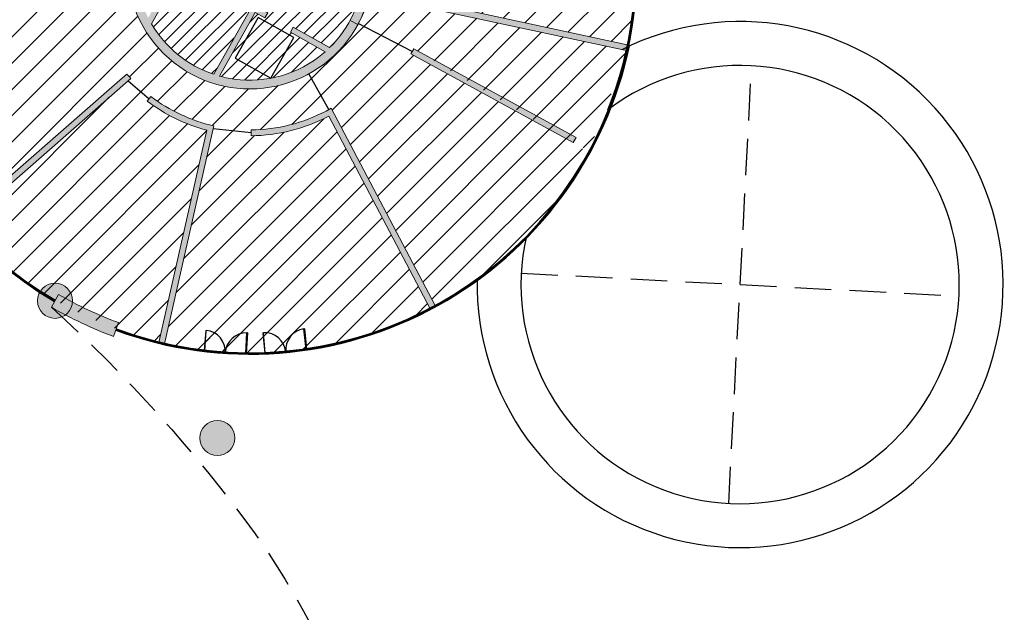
# Model space of a CAD drawing. Header units: millimetres. Extents: x -1402 to -179, y -280 to 6164.
# Tile 94 of 212: x -769 to -735, y 2462 to 2482. Entities that reach past the tile are written whole.
import ezdxf

# ---------------------------------------------------------------- set-up
doc = ezdxf.new("R2010")
doc.units = ezdxf.units.MM
doc.linetypes.add('AJN-Projection', pattern=[0.375, 0.25, -0.125])
for name, color, linetype, lineweight in [('AJN-2-POT 120', 2, 'CONTINUOUS', 20), ('AJN-2-SBT-C', 2, 'CONTINUOUS', 20), ('AJN-4-PRT-C', 41, 'CONTINUOUS', 30), ('AJN-4-VIT-C', 130, 'CONTINUOUS', 30), ('AJN-5-ASC-C', 230, 'CONTINUOUS', 30)]:
    doc.layers.add(name, color=color, linetype=linetype, lineweight=lineweight)
for name, color, linetype, true_color in [('AJN-2-SBT-H', 7, 'CONTINUOUS', 0x6e6e6e), ('AJN-9-SRF-MARINHORIZON-CIRUCLATION 100 %', 7, 'CONTINUOUS', 0xd100d1), ('AJN-9-SRF-MARINHORIZON-HOUSING SIMPLEX', 7, 'CONTINUOUS', 0x71c6c3), ('AJN-9-SRF-MARINHORIZON-TERRACE 50%', 7, 'CONTINUOUS', 0xf8d731)]:
    doc.layers.add(name, color=color, linetype=linetype, true_color=true_color)
for name, color, linetype in [('AJN-2-SBT-P', 251, 'AJN-Projection'), ('AJN-2-SBT-V', 51, 'CONTINUOUS'), ('AJN-7-PER-V', 8, 'CONTINUOUS'), ('AJN-8-250-PROGRAM', 7, 'CONTINUOUS'), ('AJN-8-254-H', 254, 'CONTINUOUS')]:
    doc.layers.add(name, color=color, linetype=linetype)
doc.layers.add('AJN-6-Etang', color=7, linetype='CONTINUOUS', lineweight=15, true_color=0x46a499)
pattern_1 = [(45, (0, 2400), (-0.2245064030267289, 0.2245064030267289), [])]

# ---------------------------------------------------------------- blocks, each defined once
blk = doc.blocks.new('1.20diam')
at = {"layer": 'AJN-2-SBT-H'}
h = blk.add_hatch(color=256, dxfattribs=at)
h.dxf.hatch_style = 1
edge = h.paths.add_edge_path()
edge.add_arc((0, 0), 0.6, 0, 360)
at = {"layer": 'AJN-2-POT 120', "linetype": 'Continuous'}
blk.add_circle((0, 0), 0.6, dxfattribs=at)

msp = doc.modelspace()

# ---------------------------------------------------------------- hatches: boundary and pattern name
at = {"layer": 'AJN-2-SBT-H'}
h = msp.add_hatch(color=256, dxfattribs=at)
h.dxf.hatch_style = 1
edge = h.paths.add_edge_path()
edge.add_arc((-760.8931396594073, 2483.816262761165), 13.00000000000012, 6.713680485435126, 75.77399278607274)
edge.add_line((-757.6984234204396, 2496.417603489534), (-757.5717570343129, 2496.901308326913))
edge.add_arc((-760.8931396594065, 2483.816262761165), 13.49999999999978, 7.067506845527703, 75.75738628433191, ccw=False)
edge.add_arc((-744.1155042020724, 2472.922030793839), 13.00231640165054, 105.0682727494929, 107.3010030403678)
edge = h.paths.add_edge_path()
edge.add_line((-765.5553383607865, 2471.146854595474), (-765.3914123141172, 2471.619314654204))
edge.add_arc((-760.8931396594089, 2483.816262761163), 12.99999999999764, 239.7632203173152, 249.7558677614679, ccw=False)
edge.add_line((-767.4396100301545, 2472.584890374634), (-767.6830869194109, 2472.148074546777))
edge.add_arc((-760.89313965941, 2483.816262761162), 13.49999999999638, 239.8040365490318, 249.7969564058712)
h = msp.add_hatch(color=256, dxfattribs=at)
h.dxf.hatch_style = 1
edge = h.paths.add_edge_path()
edge.add_arc((-760.8931396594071, 2483.816262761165), 4.199999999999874, 154.7378094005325, 257.7227537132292)
edge.add_arc((-760.8931396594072, 2483.816262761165), 4.200000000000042, 257.722753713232, 356.6261177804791)
edge.add_arc((-760.8931396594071, 2483.816262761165), 4.199999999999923, 356.6261177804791, 507.0244407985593)
edge.add_arc((-760.8931396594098, 2483.816262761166), 4.199999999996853, 147.0244407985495, 154.7378094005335)
edge = h.paths.add_edge_path(flags=16)
edge.add_line((-761.7175840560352, 2486.762823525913), (-762.6595217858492, 2487.293315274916))
edge.add_arc((-760.8931396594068, 2483.816262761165), 3.899999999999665, 94.3190902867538, 116.93108624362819, ccw=False)
edge.add_line((-761.1868524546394, 2487.705187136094), (-761.7175840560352, 2486.762823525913))
edge = h.paths.add_edge_path(flags=16)
edge.add_line((-764.4252637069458, 2485.898112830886), (-762.7346254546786, 2484.95697137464))
edge.add_line((-762.7346254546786, 2484.95697137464), (-761.8157278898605, 2486.588559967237))
edge.add_line((-761.8157278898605, 2486.588559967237), (-763.0663679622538, 2487.29291039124))
edge.add_arc((-760.8931396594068, 2483.816262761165), 4.100000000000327, 122.0092172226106, 146.936817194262)
edge.add_arc((-760.8931396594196, 2483.816262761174), 4.099999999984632, 146.9368171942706, 149.4847080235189)
edge = h.paths.add_edge_path(flags=16)
edge.add_arc((-760.8931396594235, 2483.816262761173), 4.099999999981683, 152.2799012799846, 154.8386162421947)
edge.add_arc((-760.8931396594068, 2483.816262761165), 4.100000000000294, 154.8386162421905, 184.8028558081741)
edge.add_line((-764.9787432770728, 2483.472979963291), (-763.9095346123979, 2482.870810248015))
edge.add_line((-763.9095346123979, 2482.870810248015), (-762.8330017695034, 2484.7822950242))
edge.add_line((-762.8330017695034, 2484.7822950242), (-764.5225847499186, 2485.72338843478))
edge = h.paths.add_edge_path(flags=16)
edge.add_line((-764.7271255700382, 2483.101733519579), (-764.0076784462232, 2482.69654668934))
edge.add_line((-764.0076784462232, 2482.69654668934), (-764.3709902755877, 2482.051452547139))
edge.add_arc((-760.8931396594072, 2483.816262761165), 3.899999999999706, 190.5569424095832, 206.9051868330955, ccw=False)
edge = h.paths.add_edge_path(flags=16)
edge.add_line((-759.408112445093, 2481.732281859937), (-758.1631282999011, 2481.031116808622))
edge.add_arc((-760.8931396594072, 2483.816262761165), 3.899999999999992, 314.4272376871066, 356.6261177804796)
edge.add_arc((-760.8931396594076, 2483.816262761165), 3.900000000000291, 356.6261177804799, 406.7299403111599)
edge.add_line((-758.2199316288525, 2486.655973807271), (-758.3524638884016, 2486.420650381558))
edge.add_line((-758.3524638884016, 2486.420650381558), (-758.5267274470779, 2486.518794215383))
edge.add_line((-758.5267274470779, 2486.518794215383), (-758.3726564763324, 2486.792361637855))
edge.add_arc((-760.8931396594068, 2483.816262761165), 3.899999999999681, 49.73845629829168, 90.85479883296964)
edge.add_line((-760.9513218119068, 2487.715828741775), (-764.2579938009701, 2481.844523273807))
edge.add_arc((-760.8931396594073, 2483.816262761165), 3.899999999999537, 210.3694782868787, 251.4858208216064)
edge.add_line((-762.1315430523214, 2480.118106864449), (-759.115590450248, 2485.473212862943))
edge.add_line((-759.115590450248, 2485.473212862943), (-758.9413268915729, 2485.375069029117))
edge.add_line((-758.9413268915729, 2485.375069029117), (-760.611286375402, 2482.409899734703))
edge.add_line((-760.611286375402, 2482.409899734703), (-760.2794302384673, 2482.22300102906))
edge.add_line((-760.2794302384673, 2482.22300102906), (-760.3775740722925, 2482.048737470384))
edge.add_line((-760.3775740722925, 2482.048737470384), (-760.7094302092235, 2482.235636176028))
edge.add_line((-760.7094302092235, 2482.235636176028), (-761.935740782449, 2480.05820702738))
edge.add_arc((-760.8931396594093, 2483.816262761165), 3.899999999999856, 254.4943368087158, 259.0846415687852)
edge.add_arc((-760.8931396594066, 2483.816262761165), 3.899999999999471, 259.084641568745, 307.0672936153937)
edge.add_arc((-760.8931396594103, 2483.816262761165), 3.900000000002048, 307.0672936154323, 311.3421441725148)
edge.add_line((-758.3169787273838, 2480.888226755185), (-759.5062562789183, 2481.558018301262))
edge.add_line((-759.5062562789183, 2481.558018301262), (-759.408112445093, 2481.732281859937))
h = msp.add_hatch(color=256, dxfattribs=at)
h.dxf.hatch_style = 1
edge = h.paths.add_edge_path()
edge.add_arc((-760.893139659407, 2483.816262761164), 4.200000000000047, 331.57490412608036, 346.4253879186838, ccw=False)
edge.add_line((-757.1994909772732, 2481.817023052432), (-757.463323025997, 2481.95982588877))
edge.add_arc((-760.8931396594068, 2483.816262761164), 3.899999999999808, 331.574904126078, 356.6261177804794)
edge.add_arc((-760.8931396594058, 2483.816262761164), 3.899999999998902, 356.6261177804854, 370.3125515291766)
edge.add_line((-757.0561408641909, 2484.514431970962), (-756.7609871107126, 2484.568137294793))
edge.add_arc((-760.8931396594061, 2483.816262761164), 4.199999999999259, -3.3738822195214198, 10.31255152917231, ccw=False)
edge.add_arc((-760.8931396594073, 2483.816262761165), 4.200000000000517, 349.154016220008, 356.62611778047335, ccw=False)
edge.add_line((-756.7681661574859, 2483.025950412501), (-747.9221013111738, 2481.111699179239))
edge.add_line((-747.9221013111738, 2481.111699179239), (-747.9644014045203, 2480.916223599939))
edge.add_line((-747.9644014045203, 2480.916223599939), (-756.8104662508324, 2482.8304748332))
h = msp.add_hatch(color=256, dxfattribs=at)
h.dxf.hatch_style = 1
h.paths.add_polyline_path([(-755.2876448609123, 2480.988864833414), (-749.730192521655, 2477.959874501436), (-749.8259057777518, 2477.78426421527), (-755.3833581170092, 2480.813254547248)])
h = msp.add_hatch(color=256, dxfattribs=at)
h.dxf.hatch_style = 1
edge = h.paths.add_edge_path()
edge.add_line((-765.2564221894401, 2479.995037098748), (-770.8609833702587, 2475.086738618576))
edge.add_line((-770.8609833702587, 2475.086738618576), (-770.728081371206, 2474.937275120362))
edge.add_line((-770.728081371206, 2474.937275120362), (-764.9715101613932, 2479.978699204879))
edge.add_arc((-760.8931396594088, 2483.816262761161), 5.599999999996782, 221.2108560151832, 223.2575691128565, ccw=False)
edge.add_line((-765.105964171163, 2480.1268035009), (-765.2564221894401, 2479.995037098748))
h = msp.add_hatch(color=256, dxfattribs=at)
h.dxf.hatch_style = 1
edge = h.paths.add_edge_path()
edge.add_line((-762.3674571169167, 2478.206771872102), (-764.0144281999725, 2470.939149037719))
edge.add_line((-764.0144281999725, 2470.939149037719), (-763.8197012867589, 2470.893502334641))
edge.add_line((-763.8197012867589, 2470.893502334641), (-762.1289480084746, 2478.354323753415))
edge.add_arc((-760.8931396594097, 2483.816262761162), 5.599999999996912, 232.7424360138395, 257.2510205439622, ccw=False)
edge.add_line((-764.2833744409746, 2479.359099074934), (-764.404454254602, 2479.199914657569))
edge.add_arc((-760.8931396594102, 2483.816262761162), 5.799999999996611, 232.7424360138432, 255.2742479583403)
h = msp.add_hatch(color=256, dxfattribs=at)
h.dxf.hatch_style = 1
edge = h.paths.add_edge_path()
edge.add_line((-758.1902790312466, 2478.684543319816), (-754.7185016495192, 2472.092937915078))
edge.add_line((-754.7185016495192, 2472.092937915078), (-754.5422487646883, 2472.18747585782))
edge.add_line((-754.5422487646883, 2472.18747585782), (-758.1065252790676, 2478.954701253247))
edge.add_line((-758.1065252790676, 2478.954701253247), (-758.283481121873, 2478.861499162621))
edge.add_arc((-760.8931396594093, 2483.816262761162), 5.599999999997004, 270.4124098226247, 297.77563645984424, ccw=False)
edge.add_line((-760.8528317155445, 2478.216407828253), (-760.8513921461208, 2478.01641300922))
edge.add_arc((-760.8931396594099, 2483.816262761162), 5.799999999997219, 270.4124098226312, 297.7756364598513)
at = {"layer": 'AJN-6-Etang', "linetype": 'Continuous', "transparency": 33554687}
h = msp.add_hatch(color=256, dxfattribs=at)
h.dxf.hatch_style = 1
h.set_gradient(color1=(166, 228, 247), rotation=200, centered=1, tint=0.800000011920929, name='INVCURVED')
edge = h.paths.add_edge_path()
edge.add_arc((-539.69038334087, 2546.378562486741), 32.84797776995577, 259.0174260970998, 283.7331395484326)
edge.add_line((-531.8922719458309, 2514.469643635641), (-533.1331609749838, 2518.226826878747))
edge.add_arc((-533.574940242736, 2518.064349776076), 0.470709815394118, -70.62030570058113, 20.192458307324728, ccw=False)
edge.add_arc((-533.9948825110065, 2519.261571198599), 1.739445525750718, 267.0779223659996, 289.3427458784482, ccw=False)
edge.add_arc((-533.9250471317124, 2521.717364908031), 4.195972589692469, 261.17933869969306, 267.8350607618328, ccw=False)
edge.add_arc((-530.7439089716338, 2536.325698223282), 19.1406711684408, 246.9188615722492, 258.47396728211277, ccw=False)
edge.add_arc((-575.92508795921, 2420.152697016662), 105.5203835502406, 69.080092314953, 74.95191348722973)
edge.add_arc((-571.7268882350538, 2421.66224611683), 103.0377285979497, 76.98883006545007, 93.05743218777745)
edge.add_arc((-574.2587065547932, 2478.538436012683), 46.11022811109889, 93.68543034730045, 100.3376313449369)
edge.add_arc((-606.5813803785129, 2626.946865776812), 105.8155929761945, 278.1313981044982, 283.1361526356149, ccw=False)
edge.add_arc((-602.0929170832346, 2630.688558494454), 108.9982880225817, 268.70774661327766, 275.5166178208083, ccw=False)
edge.add_arc((-604.8070941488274, 2349.087568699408), 172.630613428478, 89.91502416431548, 111.1577777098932)
edge.add_arc((-644.2003523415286, 2445.64922362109), 68.38566050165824, 109.5782243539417, 132.1159801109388)
edge.add_arc((-633.9402415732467, 2442.693587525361), 77.66313263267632, 136.2721735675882, 154.687839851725)
edge.add_arc((-836.7744922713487, 2544.021250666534), 149.0997929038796, 326.8485866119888, 332.8131314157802, ccw=False)
edge.add_arc((-753.5528919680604, 2488.708372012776), 49.18277004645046, 289.5712784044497, 327.77999888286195, ccw=False)
edge.add_arc((-745.6361823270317, 2463.769329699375), 23.05000703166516, 265.8059867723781, 291.7958996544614, ccw=False)
edge.add_arc((-746.726856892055, 2448.895891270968), 8.136632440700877, 238.7353172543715, 265.8059867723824, ccw=False)
edge.add_arc((-747.7018612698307, 2447.290061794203), 6.257983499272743, 204.7451583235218, 238.7353172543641, ccw=False)
edge.add_arc((-698.6065861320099, 2466.450415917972), 58.94964782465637, 201.6826345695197, 210.3252863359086)
edge.add_arc((-722.7767510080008, 2454.056911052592), 31.86463938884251, 213.0342114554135, 247.3748419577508)
edge.add_arc((-731.5727928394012, 2432.951902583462), 9.000000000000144, 247.3748419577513, 297.9607097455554)
edge.add_arc((-691.6662761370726, 2357.774338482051), 76.11284403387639, 113.07744778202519, 117.9607097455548, ccw=False)
edge.add_arc((-801.5518826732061, 2608.592369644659), 197.7256147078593, 293.8823795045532, 315.3027358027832)
edge.add_arc((-561.8123215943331, 2384.378913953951), 130.7194739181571, 83.029427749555, 139.3583344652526, ccw=False)
at = {"layer": 'AJN-8-250-PROGRAM', "true_color": 0x007fff}
h = msp.add_hatch(dxfattribs=at)
h.set_pattern_fill('ANSI31', color=150, scale=0.2)
h.set_pattern_definition([(45, (0, 2400), (-0.4490128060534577, 0.4490128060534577), [])])
h.paths.add_polyline_path([(-762.3835648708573, 2471.353872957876), (-762.4309700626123, 2470.680978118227, 0.01322451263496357), (-761.7343527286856, 2470.618043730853, 0.3934762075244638)])
h.paths.add_polyline_path([(-760.4247338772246, 2471.272419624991), (-760.3667832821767, 2470.601741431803, 0.01322349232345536), (-759.668917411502, 2470.648047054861, 0.3929677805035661)])
h.paths.add_polyline_path([(-759.0414217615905, 2471.402192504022, 0.3929681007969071), (-759.6679237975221, 2470.648139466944, 0.01322308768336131), (-758.9735092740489, 2470.731323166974)])
at = {"layer": 'AJN-8-254-H'}
h = msp.add_hatch(color=255, dxfattribs=at)
h.dxf.hatch_style = 1
edge = h.paths.add_edge_path()
edge.add_line((-561.7943793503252, 2535.052816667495), (-563.2701102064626, 2539.830077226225))
edge.add_line((-563.2701102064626, 2539.830077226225), (-578.0796179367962, 2535.2553115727))
edge.add_line((-578.0796179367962, 2535.2553115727), (-579.260202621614, 2539.077120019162))
edge.add_line((-579.260202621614, 2539.077120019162), (-607.4460399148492, 2530.37030796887))
edge.add_line((-607.4460399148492, 2530.37030796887), (-609.3644900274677, 2536.580746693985))
edge.add_line((-609.3644900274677, 2536.580746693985), (-624.1739977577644, 2532.005981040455))
edge.add_line((-624.1739977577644, 2532.005981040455), (-625.3545824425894, 2535.827789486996))
edge.add_line((-625.3545824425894, 2535.827789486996), (-644.9413507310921, 2529.777292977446))
edge.add_line((-644.9413507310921, 2529.777292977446), (-645.384069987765, 2531.210471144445))
edge.add_line((-645.384069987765, 2531.210471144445), (-679.7803460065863, 2520.58520898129))
edge.add_line((-679.7803460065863, 2520.58520898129), (-677.1240304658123, 2511.98613997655))
edge.add_line((-677.1240304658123, 2511.98613997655), (-684.0897205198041, 2509.834387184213))
edge.add_line((-684.0897205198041, 2509.834387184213), (-686.6360714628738, 2508.344891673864))
edge.add_line((-686.6360714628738, 2508.344891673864), (-688.6285674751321, 2511.751141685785))
edge.add_line((-688.6285674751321, 2511.751141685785), (-704.1656240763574, 2502.662694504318))
edge.add_line((-704.1656240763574, 2502.662694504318), (-701.6410554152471, 2498.34684544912))
edge.add_line((-701.6410554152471, 2498.34684544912), (-717.1781120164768, 2489.258398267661))
edge.add_line((-717.1781120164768, 2489.258398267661), (-716.5553615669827, 2488.193781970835))
edge.add_line((-716.5553615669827, 2488.193781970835), (-720.9693324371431, 2485.638902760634))
edge.add_line((-720.9693324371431, 2485.638902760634), (-717.1421087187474, 2479.084453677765))
edge.add_line((-717.1421087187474, 2479.084453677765), (-727.1117200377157, 2473.252700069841))
edge.add_line((-727.1117200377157, 2473.252700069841), (-724.7693795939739, 2469.061983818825))
edge.add_line((-724.7693795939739, 2469.061983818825), (-729.0852286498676, 2466.537415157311))
edge.add_line((-729.0852286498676, 2466.537415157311), (-727.8229443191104, 2464.379490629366))
edge.add_line((-727.8229443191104, 2464.379490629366), (-734.0809254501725, 2460.718866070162))
edge.add_line((-734.0809254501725, 2460.718866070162), (-733.3235548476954, 2459.424111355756))
edge.add_line((-733.3235548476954, 2459.424111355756), (-754.3070779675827, 2447.149737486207))
edge.add_arc((-703.184715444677, 2464.748086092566), 54.06660543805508, 198.9954985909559, 201.7987576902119)
edge.add_arc((-747.7018612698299, 2447.290061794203), 6.25798349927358, 204.7451583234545, 238.7353172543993)
edge.add_arc((-746.7268568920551, 2448.895891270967), 8.13663244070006, 238.7353172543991, 265.8059867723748)
edge.add_arc((-745.6361823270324, 2463.769329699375), 23.0500070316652, 265.8059867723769, 291.7958996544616)
edge.add_arc((-753.5528919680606, 2488.708372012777), 49.1827700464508, 289.5712784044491, 327.779998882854)
edge.add_arc((-836.7744922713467, 2544.021250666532), 149.0997929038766, 326.8485866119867, 332.8131314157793)
edge.add_arc((-633.9402415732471, 2442.69358752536), 77.66313263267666, 136.2721735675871, 154.687839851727, ccw=False)
edge.add_arc((-644.2003523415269, 2445.64922362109), 68.38566050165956, 109.5782243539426, 132.1159801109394, ccw=False)
edge.add_arc((-604.8070941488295, 2349.087568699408), 172.6306134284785, 89.91502416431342, 111.15777770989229, ccw=False)
edge.add_arc((-602.092917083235, 2630.688558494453), 108.9982880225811, 268.7077466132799, 275.5166178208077)
edge.add_arc((-606.5813803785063, 2626.946865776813), 105.8155929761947, 278.1313981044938, 283.1361526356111)
edge.add_arc((-574.2587065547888, 2478.538436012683), 46.11022811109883, 93.68543034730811, 100.33763134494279, ccw=False)
edge.add_arc((-571.7268882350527, 2421.662246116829), 103.0377285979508, 76.98883006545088, 93.057432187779, ccw=False)
edge.add_arc((-575.9250879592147, 2420.152697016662), 105.5203835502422, 69.08009231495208, 74.95191348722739, ccw=False)
edge.add_arc((-530.7439089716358, 2536.325698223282), 19.14067116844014, 246.9188615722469, 258.4739672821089)
edge.add_arc((-533.9250471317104, 2521.71736490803), 4.195972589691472, 261.1793386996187, 268.9071782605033)
edge.add_arc((-533.9948825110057, 2519.261571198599), 1.73944552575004, 269.6643166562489, 283.9875195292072)
edge.add_arc((-533.744956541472, 2518.25824188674), 0.7054567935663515, 283.9875195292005, 313.6161645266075)
edge.add_arc((-533.5830224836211, 2518.088290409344), 0.4707098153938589, 313.6161645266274, 348.5149809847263)
edge.add_arc((-534.231015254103, 2518.219949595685), 1.131942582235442, 348.5149809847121, 378.9075892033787)
edge.add_line((-533.1601495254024, 2518.586747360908), (-534.454350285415, 2522.789333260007))
edge.add_arc((-546.2312466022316, 2519.162597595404), 12.32268227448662, 17.11639544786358, 67.77516631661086)
edge.add_arc((-537.0654263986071, 2541.594956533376), 11.91000200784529, 239.0544014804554, 247.7751663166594, ccw=False)
edge.add_line((-543.1898349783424, 2531.380272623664), (-548.0548193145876, 2529.877443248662))
edge.add_line((-548.0548193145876, 2529.877443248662), (-550.7111348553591, 2538.47651225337))
edge.add_line((-550.7111348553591, 2538.47651225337), (-561.7943793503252, 2535.052816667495))
at = {"layer": 'AJN-9-SRF-MARINHORIZON-CIRUCLATION 100 %'}
h = msp.add_hatch(dxfattribs=at)
h.set_pattern_fill('ANSI31', color=256, scale=0.1)
h.set_pattern_definition(pattern_1)
h.paths.add_polyline_path([(-759.115590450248, 2485.473212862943), (-759.0284586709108, 2485.42414094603), (-758.4395956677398, 2486.469722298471), (-758.5267274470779, 2486.518794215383), (-758.3726564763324, 2486.792361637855, 0.1813537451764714), (-760.9513218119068, 2487.715828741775), (-762.3980923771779, 2485.146952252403), (-761.2653792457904, 2484.509017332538), (-761.178247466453, 2484.459945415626), (-760.0455343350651, 2483.822010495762)])
h.paths.add_polyline_path([(-761.2653792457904, 2484.509017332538), (-762.3980923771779, 2485.146952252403), (-762.5256793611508, 2484.920409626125), (-761.3929662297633, 2484.282474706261)])
h.paths.add_polyline_path([(-761.178247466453, 2484.459945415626), (-761.2653792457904, 2484.509017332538), (-762.1584881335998, 2482.923218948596), (-762.0713563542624, 2482.874147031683)])
h.paths.add_polyline_path([(-761.178247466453, 2484.459945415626), (-761.3058344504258, 2484.233402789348), (-760.173121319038, 2483.595467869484), (-760.0455343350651, 2483.822010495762)])
h.paths.add_polyline_path([(-761.3058344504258, 2484.233402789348), (-761.4334214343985, 2484.006860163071), (-760.3007083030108, 2483.368925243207), (-760.173121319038, 2483.595467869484)])
h.paths.add_polyline_path([(-762.5256793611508, 2484.920409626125), (-762.6532663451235, 2484.693866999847), (-761.520553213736, 2484.055932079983), (-761.3929662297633, 2484.282474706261)])
h.paths.add_polyline_path([(-761.520553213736, 2484.055932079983), (-762.6532663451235, 2484.693866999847), (-762.7808533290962, 2484.46732437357), (-761.6481401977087, 2483.829389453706)])
h.paths.add_polyline_path([(-761.4334214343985, 2484.006860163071), (-761.5610084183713, 2483.780317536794), (-760.4282952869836, 2483.142382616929), (-760.3007083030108, 2483.368925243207)])
h.paths.add_polyline_path([(-761.5610084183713, 2483.780317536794), (-761.688595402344, 2483.553774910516), (-760.5558822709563, 2482.915839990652), (-760.4282952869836, 2483.142382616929)])
h.paths.add_polyline_path([(-761.6481401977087, 2483.829389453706), (-762.7808533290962, 2484.46732437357), (-762.908440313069, 2484.240781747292), (-761.7757271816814, 2483.602846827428)])
h.paths.add_polyline_path([(-762.908440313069, 2484.240781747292), (-763.0360272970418, 2484.014239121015), (-761.9033141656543, 2483.376304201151), (-761.7757271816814, 2483.602846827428)])
h.paths.add_polyline_path([(-761.688595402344, 2483.553774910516), (-761.8161823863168, 2483.327232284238), (-760.6834692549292, 2482.689297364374), (-760.5558822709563, 2482.915839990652)])
h.paths.add_polyline_path([(-761.8161823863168, 2483.327232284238), (-761.9437693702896, 2483.100689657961), (-760.8110562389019, 2482.462754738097), (-760.6834692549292, 2482.689297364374)])
h.paths.add_polyline_path([(-763.0360272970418, 2484.014239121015), (-763.1636142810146, 2483.787696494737), (-762.0309011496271, 2483.149761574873), (-761.9033141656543, 2483.376304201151)])
h.paths.add_polyline_path([(-763.1636142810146, 2483.787696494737), (-763.2912012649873, 2483.56115386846), (-762.1584881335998, 2482.923218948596), (-762.0309011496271, 2483.149761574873)])
h.paths.add_polyline_path([(-761.9437693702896, 2483.100689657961), (-762.0713563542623, 2482.874147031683), (-760.9386432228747, 2482.236212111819), (-760.8110562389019, 2482.462754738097)])
h.paths.add_polyline_path([(-762.0713563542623, 2482.874147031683), (-762.1584881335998, 2482.923218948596), (-763.2912012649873, 2483.56115386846), (-764.2579938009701, 2481.844523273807, 0.1813537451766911), (-762.1315430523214, 2480.118106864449), (-760.9386432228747, 2482.236212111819)])
h = msp.add_hatch(dxfattribs=at)
h.set_pattern_fill('ANSI31', color=256, scale=0.1)
h.set_pattern_definition(pattern_1)
h.paths.add_polyline_path([(-761.8157278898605, 2486.588559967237), (-763.0663679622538, 2487.29291039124, 0.1091981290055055), (-764.3292244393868, 2486.053073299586, 0.01111772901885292), (-764.4252637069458, 2485.898112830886), (-762.7346254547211, 2484.956971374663), (-764.1287339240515, 2485.742122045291), (-763.4417270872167, 2486.961966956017), (-762.0476186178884, 2486.176816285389)])
h.paths.add_polyline_path([(-762.0476186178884, 2486.176816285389), (-763.4417270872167, 2486.961966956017), (-764.1287339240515, 2485.742122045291), (-762.7346254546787, 2484.95697137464)])
h.paths.add_polyline_path([(-764.230812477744, 2485.560872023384), (-764.9141170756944, 2484.347600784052), (-763.5200086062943, 2483.562450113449), (-762.8330017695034, 2484.7822950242)])
h.paths.add_polyline_path([(-764.230812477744, 2485.560872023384), (-764.5225847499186, 2485.72338843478, 0.01116496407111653), (-764.6041062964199, 2485.559457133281, 0.1314937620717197), (-764.9787432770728, 2483.472979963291), (-763.9095346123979, 2482.870810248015), (-763.5200086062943, 2483.562450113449), (-764.9141170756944, 2484.347600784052)])
h.paths.add_polyline_path([(-764.7271255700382, 2483.101733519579, 0.07145390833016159), (-764.3709902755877, 2482.051452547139), (-764.0076784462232, 2482.69654668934)])
h.paths.add_polyline_path([(-761.1868524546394, 2487.705187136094, 0.0989848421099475), (-762.6595217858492, 2487.293315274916), (-761.7175840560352, 2486.762823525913)])
h.paths.add_polyline_path([(-758.2199316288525, 2486.655973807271), (-758.3524638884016, 2486.420650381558), (-758.4395956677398, 2486.469722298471), (-759.0284586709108, 2485.42414094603), (-758.9413268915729, 2485.375069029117), (-760.611286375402, 2482.409899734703), (-760.2794302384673, 2482.22300102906), (-760.3285021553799, 2482.135869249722), (-759.4571843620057, 2481.645150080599), (-759.408112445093, 2481.732281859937), (-758.1631282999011, 2481.031116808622, 0.1862367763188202), (-756.9998993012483, 2483.586742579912, 0.22216998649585)])
h.paths.add_polyline_path([(-759.5062562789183, 2481.558018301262), (-759.4571843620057, 2481.645150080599), (-760.3285021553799, 2482.135869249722), (-760.3775740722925, 2482.048737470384), (-760.7094302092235, 2482.235636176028), (-761.935740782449, 2480.05820702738, 0.02003166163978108), (-761.6316384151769, 2479.986821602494, 0.2124774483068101), (-758.5424045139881, 2480.704343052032, 0.01865471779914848), (-758.3169787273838, 2480.888226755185)])
h.paths.add_polyline_path([(-760.1801349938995, 2479.986473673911), (-761.3920347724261, 2480.669005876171), (-760.6068841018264, 2482.063114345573), (-759.3870391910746, 2481.376107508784)], flags=16)
h.paths.add_polyline_path([(-759.3870391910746, 2481.376107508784), (-760.6068841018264, 2482.063114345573), (-761.3920347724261, 2480.669005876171), (-760.1801349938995, 2479.986473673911)], flags=16)
at = {"layer": 'AJN-9-SRF-MARINHORIZON-HOUSING SIMPLEX'}
h = msp.add_hatch(dxfattribs=at)
h.set_pattern_fill('ANSI31', color=256, scale=0.2)
h.set_pattern_definition([(45, (3.410605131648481e-13, 2400), (-0.4490128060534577, 0.4490128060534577), [])])
edge = h.paths.add_edge_path()
edge.add_arc((-760.8931396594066, 2483.816262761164), 13.22499999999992, 4.802855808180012, 15.66062349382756)
edge.add_line((-748.1590848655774, 2487.386203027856), (-748.3757323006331, 2487.325466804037))
edge.add_arc((-760.8931396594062, 2483.816262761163), 12.99999999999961, 15.66062349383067, 36.92225937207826)
edge.add_line((-750.500272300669, 2491.625763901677), (-756.3459054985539, 2487.090810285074))
edge.add_line((-756.3459054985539, 2487.090810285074), (-756.4072013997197, 2487.169821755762))
edge.add_line((-756.4072013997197, 2487.169821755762), (-757.5292222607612, 2486.331031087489))
edge.add_arc((-760.8931396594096, 2483.816262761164), 4.200000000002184, 33.40320389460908, 36.78073749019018, ccw=False)
edge.add_line((-757.3869079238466, 2486.128477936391), (-757.5121304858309, 2486.04589882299))
edge.add_line((-757.5121304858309, 2486.04589882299), (-756.9085639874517, 2484.541284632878))
edge.add_line((-756.9085639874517, 2484.541284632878), (-756.7609871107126, 2484.568137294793))
edge.add_arc((-760.8931396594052, 2483.816262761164), 4.199999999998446, 4.114060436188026, 10.31255152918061, ccw=False)
edge.add_line((-756.7039621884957, 2484.117580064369), (-754.6288787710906, 2484.242249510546))
edge.add_line((-754.6288787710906, 2484.242249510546), (-754.6372515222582, 2484.341898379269))
edge.add_line((-754.6372515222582, 2484.341898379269), (-747.7145767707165, 2484.923559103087))
edge = h.paths.add_edge_path()
edge.add_arc((-747.6510039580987, 2483.359817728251), 0.2999999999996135, 93.45273145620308, 180.0000000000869, ccw=False)
edge.add_arc((-760.893139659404, 2483.816262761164), 13.2249999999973, 359.3198448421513, 363.9363459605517)
edge.add_line((-747.6993383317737, 2484.724134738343), (-754.6205060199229, 2484.142600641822))
edge.add_line((-754.6205060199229, 2484.142600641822), (-754.6288787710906, 2484.242249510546))
edge.add_line((-754.6288787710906, 2484.242249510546), (-756.7039621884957, 2484.117580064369))
edge.add_arc((-760.8931396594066, 2483.816262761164), 4.19999999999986, -3.373882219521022, 4.114060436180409, ccw=False)
edge.add_arc((-760.8931396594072, 2483.816262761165), 4.200000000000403, 349.15401622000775, 356.62611778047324, ccw=False)
edge.add_line((-756.7681661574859, 2483.025950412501), (-747.9465364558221, 2481.116986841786))
edge.add_arc((-760.8931396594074, 2483.816262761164), 13.22500000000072, 348.2229446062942, 356.7318458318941)
edge.add_arc((-747.6510039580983, 2483.35981772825), 0.3000000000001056, 180, 262.5989592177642, ccw=False)
edge = h.paths.add_edge_path()
edge.add_arc((-760.8931396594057, 2483.816262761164), 4.199999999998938, 332.0979392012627, 346.4253879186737, ccw=False)
edge.add_line((-757.1813947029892, 2481.850824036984), (-755.3355014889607, 2480.901059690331))
edge.add_line((-755.3355014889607, 2480.901059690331), (-755.2876448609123, 2480.988864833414))
edge.add_line((-755.2876448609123, 2480.988864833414), (-749.3027851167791, 2477.447251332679))
edge.add_line((-749.3027851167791, 2477.447251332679), (-747.9644014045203, 2480.916223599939))
edge.add_line((-747.9644014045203, 2480.916223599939), (-756.8104662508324, 2482.8304748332))
edge = h.paths.add_edge_path()
edge.add_arc((-760.8931396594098, 2483.816262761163), 13.00000000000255, 37.80376767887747, 47.13638422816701)
edge.add_arc((-752.2910675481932, 2493.894299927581), 0.5999999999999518, 180, 293.70848514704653, ccw=False)
edge.add_arc((-752.2910675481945, 2493.894299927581), 0.5999999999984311, 165.3269268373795, 180, ccw=False)
edge.add_arc((-760.8931396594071, 2483.816262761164), 13.00000000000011, 51.89902775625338, 78.33953365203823)
edge.add_line((-758.2656889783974, 2496.547975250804), (-759.7396290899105, 2489.400456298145))
edge.add_line((-759.7396290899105, 2489.400456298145), (-758.4992824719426, 2488.989216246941))
edge.add_line((-758.4992824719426, 2488.989216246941), (-758.4572849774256, 2489.079969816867))
edge.add_arc((-760.8931396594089, 2483.816262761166), 5.799999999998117, 37.80376767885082, 65.16699431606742, ccw=False)
edge.add_line((-756.3104743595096, 2487.371425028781), (-750.6216484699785, 2491.784729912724))
edge = h.paths.add_edge_path()
edge.add_line((-758.5412799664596, 2488.898462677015), (-758.4992824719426, 2488.989216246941))
edge.add_line((-758.4992824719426, 2488.989216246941), (-759.7396290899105, 2489.400456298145))
edge.add_line((-759.7396290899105, 2489.400456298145), (-759.7602474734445, 2489.300472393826))
edge.add_line((-759.7602474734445, 2489.300472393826), (-759.9568336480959, 2489.337433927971))
edge.add_arc((-760.8931396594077, 2483.816262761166), 5.599999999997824, 80.37508430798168, 102.836968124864)
edge.add_line((-762.1373344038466, 2489.276297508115), (-762.1817699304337, 2489.471298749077))
edge.add_arc((-760.8931396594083, 2483.816262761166), 5.799999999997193, 80.3051561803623, 102.8369681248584, ccw=False)
edge.add_line((-759.9164157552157, 2489.533430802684), (-758.4618722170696, 2496.586890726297))
edge.add_arc((-760.8931396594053, 2483.816262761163), 13.00000000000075, 79.22104096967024, 97.02735060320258)
edge.add_line((-762.4836003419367, 2496.718604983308), (-762.5112392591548, 2496.941900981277))
edge.add_arc((-760.893139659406, 2483.816262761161), 13.22500000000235, 97.02783825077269, 119.4607886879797)
edge.add_arc((-767.6687246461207, 2495.202831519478), 0.3000000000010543, 0, 25.327902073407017, ccw=False)
edge.add_arc((-767.6687246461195, 2495.202831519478), 0.2999999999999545, -143.8183256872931, 0, ccw=False)
edge.add_arc((-760.893139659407, 2483.816262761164), 13.22499999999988, 122.0487876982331, 135.3684326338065)
edge.add_line((-770.3045665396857, 2493.1074235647), (-765.7322854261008, 2488.593570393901))
edge.add_arc((-760.8931396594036, 2483.816262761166), 6.799999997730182, 135.3684326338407, 137.0538456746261)
edge.add_line((-765.870700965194, 2488.449175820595), (-770.4439988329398, 2492.964033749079))
edge.add_arc((-760.8931396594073, 2483.816262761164), 13.22499999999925, 136.2349394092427, 143.1882076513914)
edge.add_arc((-771.6777803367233, 2491.513926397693), 0.2999999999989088, -8.691358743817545e-11, 49.05532103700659, ccw=False)
edge.add_arc((-771.6777803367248, 2491.513926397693), 0.3000000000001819, 239.90909327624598, 359.99999999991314, ccw=False)
edge.add_arc((-760.8931396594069, 2483.816262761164), 13.22499999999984, 145.7762066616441, 166.914582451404)
edge.add_arc((-773.8635382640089, 2486.523892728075), 0.2999999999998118, 28.802348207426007, 72.78169583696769, ccw=False)
edge.add_line((-773.6006521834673, 2486.668429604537), (-766.3444331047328, 2485.098214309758))
edge.add_arc((-760.8931396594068, 2483.816262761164), 5.599999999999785, 116.93108624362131, 166.7665087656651, ccw=False)
edge.add_line((-763.4294832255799, 2488.80895355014), (-763.338899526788, 2488.63064316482))
edge.add_line((-763.338899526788, 2488.63064316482), (-762.7953973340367, 2487.560780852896))
edge.add_arc((-760.8931396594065, 2483.816262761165), 4.199999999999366, 36.7807374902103, 116.93108624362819, ccw=False)
edge.add_line((-757.5292222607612, 2486.331031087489), (-756.4072013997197, 2487.169821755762))
edge.add_line((-756.4072013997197, 2487.169821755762), (-756.4684973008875, 2487.248833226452))
edge.add_arc((-760.8931396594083, 2483.816262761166), 5.599999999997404, 37.80376767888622, 65.16699431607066)
edge = h.paths.add_edge_path()
edge.add_line((-763.5365749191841, 2487.015384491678), (-763.583254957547, 2487.041674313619))
edge.add_arc((-760.893139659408, 2483.816262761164), 4.199999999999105, 116.9310862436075, 129.8293851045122, ccw=False)
edge.add_line((-762.7953973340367, 2487.560780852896), (-763.338899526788, 2488.63064316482))
edge.add_arc((-760.8931396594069, 2483.816262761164), 5.399999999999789, 116.9310862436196, 190.5569424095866)
edge.add_line((-766.2017355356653, 2482.826914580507), (-765.0220475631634, 2483.046769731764))
edge.add_arc((-760.8931396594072, 2483.816262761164), 4.199999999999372, 171.6861107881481, 190.5569424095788, ccw=False)
edge.add_line((-765.0490008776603, 2484.423566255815), (-765.0022274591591, 2484.397223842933))
edge.add_line((-765.0022274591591, 2484.397223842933), (-764.3248909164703, 2485.613273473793))
edge.add_line((-764.3248909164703, 2485.613273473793), (-764.6099723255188, 2485.772063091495))
edge.add_arc((-760.8931396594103, 2483.816262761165), 4.199999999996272, 149.5183231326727, 152.2466188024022, ccw=False)
edge.add_line((-764.5126636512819, 2485.94676647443), (-764.221637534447, 2485.784758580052))
edge.add_line((-764.221637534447, 2485.784758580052), (-763.5365749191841, 2487.015384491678))
edge = h.paths.add_edge_path()
edge.add_line((-766.3867331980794, 2484.902738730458), (-773.571003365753, 2486.457384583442))
edge.add_arc((-773.8635382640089, 2486.523892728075), 0.3000000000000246, 263.6354680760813, 347.1914615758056, ccw=False)
edge.add_arc((-760.8931396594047, 2483.816262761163), 13.22500000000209, 169.5025814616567, 190.6420014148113)
edge.add_arc((-773.8566644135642, 2481.075911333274), 0.2999999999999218, 0, 96.50911480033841, ccw=False)
edge.add_arc((-773.856664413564, 2481.075911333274), 0.2999999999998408, -72.63711296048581, 0, ccw=False)
edge.add_arc((-760.8931396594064, 2483.816262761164), 13.22500000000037, 193.2300004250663, 214.369420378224)
edge.add_arc((-771.6581805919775, 2476.091213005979), 0.3000000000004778, 1.737134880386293e-10, 120.23653376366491, ccw=False)
edge.add_arc((-771.6581805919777, 2476.091213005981), 0.3000000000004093, 311.0903060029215, 359.99999999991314, ccw=False)
edge.add_arc((-760.8931396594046, 2483.816262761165), 13.22500000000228, 216.9574193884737, 221.2108560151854)
edge.add_line((-770.8421761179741, 2475.103209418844), (-765.2564221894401, 2479.995037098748))
edge.add_line((-765.2564221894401, 2479.995037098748), (-765.105964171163, 2480.1268035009))
edge.add_arc((-760.8931396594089, 2483.816262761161), 5.5999999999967, 221.210856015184, 223.2575691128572)
edge.add_line((-764.9715101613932, 2479.978699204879), (-765.0627459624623, 2479.898797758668))
edge.add_line((-765.0627459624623, 2479.898797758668), (-764.3439143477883, 2479.279506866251))
edge.add_line((-764.3439143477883, 2479.279506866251), (-764.2833744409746, 2479.359099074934))
edge.add_arc((-760.8931396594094, 2483.816262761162), 5.599999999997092, 232.7424360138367, 255.2043198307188)
edge.add_line((-762.3232276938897, 2478.401943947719), (-762.1289480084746, 2478.354323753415))
edge.add_line((-762.1289480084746, 2478.354323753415), (-762.1515107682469, 2478.254760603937))
edge.add_line((-762.1515107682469, 2478.254760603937), (-760.8521119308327, 2478.116410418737))
edge.add_line((-760.8521119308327, 2478.116410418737), (-760.8528317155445, 2478.216407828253))
edge.add_arc((-760.8931396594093, 2483.816262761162), 5.599999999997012, 270.4124098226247, 297.7756364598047)
edge.add_line((-758.2834811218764, 2478.861499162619), (-758.1950032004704, 2478.908100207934))
edge.add_line((-758.1950032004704, 2478.908100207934), (-758.8698598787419, 2480.135727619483))
edge.add_arc((-760.8931396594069, 2483.816262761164), 4.200000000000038, 257.722753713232, 298.7986666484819, ccw=False)
edge.add_arc((-760.893139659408, 2483.816262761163), 4.199999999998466, 190.5569424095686, 257.7227537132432, ccw=False)
edge.add_line((-765.0220475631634, 2483.046769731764), (-766.2017355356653, 2482.826914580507))
edge.add_line((-766.2017355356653, 2482.826914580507), (-766.3983501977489, 2482.790272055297))
edge.add_arc((-760.8931396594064, 2483.816262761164), 5.600000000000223, 168.8128953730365, 190.5569424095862, ccw=False)
edge = h.paths.add_edge_path()
edge.add_arc((-760.8931396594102, 2483.816262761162), 5.799999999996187, 232.74243601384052, 255.27424795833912, ccw=False)
edge.add_line((-764.404454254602, 2479.199914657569), (-764.3439143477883, 2479.279506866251))
edge.add_line((-764.3439143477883, 2479.279506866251), (-765.0627459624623, 2479.898797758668))
edge.add_line((-765.0627459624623, 2479.898797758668), (-770.7092719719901, 2474.953747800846))
edge.add_arc((-760.8931396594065, 2483.816262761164), 13.22500000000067, 222.0773658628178, 239.7838404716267)
edge.add_arc((-760.8931396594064, 2483.816262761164), 13.22500000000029, 239.7838404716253, 256.373218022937)
edge.add_line((-764.0089022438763, 2470.963533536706), (-762.3674571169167, 2478.206771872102))
edge = h.paths.add_edge_path()
edge.add_arc((-760.8931396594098, 2483.816262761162), 5.799999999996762, 270.41240982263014, 297.77563645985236, ccw=False)
edge.add_line((-760.8513921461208, 2478.01641300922), (-760.8521119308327, 2478.116410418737))
edge.add_line((-760.8521119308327, 2478.116410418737), (-762.1515107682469, 2478.254760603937))
edge.add_line((-762.1515107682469, 2478.254760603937), (-763.8141759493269, 2470.917884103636))
edge.add_arc((-760.8931396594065, 2483.816262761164), 13.22499999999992, 257.2397269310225, 297.7756340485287)
edge.add_line((-754.7301519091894, 2472.115057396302), (-758.1902790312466, 2478.684543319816))
edge = h.paths.add_edge_path()
edge.add_line((-749.2809094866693, 2477.487223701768), (-755.3833581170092, 2480.813254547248))
edge.add_line((-755.3833581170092, 2480.813254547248), (-755.3355014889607, 2480.901059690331))
edge.add_line((-755.3355014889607, 2480.901059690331), (-757.1813947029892, 2481.850824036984))
edge.add_arc((-760.8931396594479, 2483.81626276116), 4.200000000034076, 331.57490412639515, 332.09793920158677, ccw=False)
edge.add_line((-757.1994909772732, 2481.817023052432), (-757.3314070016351, 2481.888424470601))
edge.add_line((-757.3314070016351, 2481.888424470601), (-757.9896747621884, 2480.992720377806))
edge.add_line((-757.9896747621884, 2480.992720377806), (-757.8821390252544, 2480.888144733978))
edge.add_arc((-760.8931396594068, 2483.816262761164), 4.199999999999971, 298.7986666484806, 315.7995319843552, ccw=False)
edge.add_line((-758.8698598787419, 2480.135727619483), (-758.1950032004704, 2478.908100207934))
edge.add_line((-758.1950032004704, 2478.908100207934), (-758.1065252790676, 2478.954701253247))
edge.add_line((-758.1065252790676, 2478.954701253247), (-754.5539003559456, 2472.209597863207))
edge.add_arc((-760.6415232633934, 2483.564867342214), 12.88414908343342, 298.1960057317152, 331.8543352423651)
at = {"layer": 'AJN-9-SRF-MARINHORIZON-TERRACE 50%', "true_color": 0xf8d731, "transparency": 33554559}
h = msp.add_hatch(dxfattribs=at)
h.set_pattern_fill('ANSI31', color=40, scale=0.2)
h.set_pattern_definition([(62.16630264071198, (-675.2100222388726, 136.2834458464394), (-0.5615346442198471, 0.2964858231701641), [])])
h.paths.add_polyline_path([(-623.7970368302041, 2526.889302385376), (-642.2850351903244, 2521.17822397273), (-642.7277544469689, 2522.61140213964), (-684.0897205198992, 2509.834387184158), (-686.6360714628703, 2508.344891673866), (-684.0843438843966, 2503.982613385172), (-699.6214004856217, 2494.894166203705), (-697.0968318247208, 2490.578317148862), (-712.6338884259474, 2481.489869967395), (-708.1474890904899, 2473.919221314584), (-722.6055834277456, 2465.461916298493), (-719.1244440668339, 2459.411745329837), (-720.20340633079, 2458.78060316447), (-719.2844633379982, 2457.209634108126), (-742.5900482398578, 2443.576963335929), (-741.1735719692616, 2441.155441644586, 0.04642687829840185), (-737.0776827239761, 2442.367112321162, 0.1682789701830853), (-711.9439195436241, 2462.485513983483, 0.02603111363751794), (-704.1470789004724, 2475.898439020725, -0.0805268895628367), (-690.0620695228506, 2496.376942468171, -0.09865774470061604), (-667.115943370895, 2510.081158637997, -0.09295535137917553), (-604.5510643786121, 2521.717992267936, 0.02971804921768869), (-591.614426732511, 2522.195111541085, 0.02184083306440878), (-582.5331124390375, 2523.90017477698, -0.02903385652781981), (-577.2226050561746, 2524.553307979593, -0.07068427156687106), (-548.3464353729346, 2522.012273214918), (-550.5389948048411, 2529.110063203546), (-559.1380638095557, 2526.453747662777), (-560.6137946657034, 2531.231008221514), (-576.522072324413, 2526.3168244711), (-577.7026570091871, 2530.138632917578), (-596.1906553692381, 2524.427554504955), (-598.8469709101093, 2533.026623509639), (-607.4460399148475, 2530.370307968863), (-606.7081744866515, 2527.981677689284), (-622.6164521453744, 2523.067493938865)])

# ---------------------------------------------------------------- linework, layer by layer
at = {"layer": 'AJN-2-SBT-C'}
for points in [[(-764.691469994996, 2485.608659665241, 0.4822617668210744), (-761.7862375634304, 2479.712316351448, 0.4604951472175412), (-756.7004192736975, 2483.569087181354, 0.7700920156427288), (-764.416531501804, 2486.102243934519, 0.03366863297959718)], [(-759.408112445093, 2481.732281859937), (-758.1631282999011, 2481.031116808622, 0.1862367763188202), (-756.9998993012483, 2483.586742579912, 0.22216998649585), (-758.2199316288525, 2486.655973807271), (-758.3524638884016, 2486.420650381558), (-758.5267274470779, 2486.518794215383), (-758.3726564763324, 2486.792361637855, 0.1813537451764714), (-760.9513218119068, 2487.715828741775), (-764.2579938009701, 2481.844523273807, 0.1813537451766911), (-762.1315430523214, 2480.118106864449), (-759.115590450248, 2485.473212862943), (-758.9413268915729, 2485.375069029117), (-760.611286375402, 2482.409899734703), (-760.2794302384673, 2482.22300102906), (-760.3775740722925, 2482.048737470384), (-760.7094302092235, 2482.235636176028), (-761.935740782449, 2480.05820702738, 0.02003166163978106), (-761.6316384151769, 2479.986821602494, 0.2124774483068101), (-758.5424045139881, 2480.704343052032, 0.01865471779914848), (-758.3169787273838, 2480.888226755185), (-759.5062562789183, 2481.558018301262)], [(-756.8104662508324, 2482.8304748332, -0.06488830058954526), (-757.1994909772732, 2481.817023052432), (-757.463323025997, 2481.95982588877, 0.1097439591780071), (-756.999899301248, 2483.586742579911, 0.05978942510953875), (-757.0561408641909, 2484.514431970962), (-756.7609871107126, 2484.568137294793, -0.05978942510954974), (-756.7004192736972, 2483.569087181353, -0.03261475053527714), (-756.7681661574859, 2483.025950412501), (-747.9221013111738, 2481.111699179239), (-747.9644014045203, 2480.916223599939)], [(-765.2564221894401, 2479.995037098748), (-770.8609833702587, 2475.086738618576), (-770.728081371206, 2474.937275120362), (-764.9715101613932, 2479.978699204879, -0.008930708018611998), (-765.105964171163, 2480.1268035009)], [(-762.3674571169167, 2478.206771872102), (-764.0144281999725, 2470.939149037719), (-763.8197012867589, 2470.893502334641), (-762.1289480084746, 2478.354323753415, -0.1073483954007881), (-764.2833744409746, 2479.359099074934), (-764.404454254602, 2479.199914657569, 0.09863155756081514)], [(-758.1902790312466, 2478.684543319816), (-754.7185016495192, 2472.092937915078), (-754.5422487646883, 2472.18747585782), (-758.1065252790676, 2478.954701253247), (-758.283481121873, 2478.861499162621, -0.1199651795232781), (-760.8528317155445, 2478.216407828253), (-760.8513921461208, 2478.01641300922, 0.1199651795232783)], [(-765.5553383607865, 2471.146854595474), (-765.3914123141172, 2471.619314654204, -0.04362880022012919), (-767.4396100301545, 2472.584890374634), (-767.6830869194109, 2472.148074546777, 0.04362999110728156)]]:
    msp.add_lwpolyline(points, format="xyb", close=True, dxfattribs=at)
msp.add_lwpolyline([(-755.2876448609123, 2480.988864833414), (-749.730192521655, 2477.959874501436), (-749.8259057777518, 2477.78426421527), (-755.3833581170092, 2480.813254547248)], close=True, dxfattribs=at)
at = {"layer": 'AJN-2-SBT-P', "ltscale": 5, "flags": 128}
msp.add_lwpolyline([(-767.6830869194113, 2472.148074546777, -0.05121987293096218), (-760.7108442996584, 2464.390733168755, -0.08997890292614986), (-756.5121108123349, 2455.404548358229, 0.02060412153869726), (-755.4064137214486, 2450.675734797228, 0.06468475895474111), (-749.490318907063, 2436.686230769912, 0.03286619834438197), (-732.1687331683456, 2409.756508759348, 0.002338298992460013), (-729.3480626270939, 2406.256450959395, 0.01445521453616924), (-711.1978379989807, 2385.221318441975, 0.08916851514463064), (-704.9170514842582, 2380.425665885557, 0.3184438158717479), (-696.5850652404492, 2381.619676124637, 0.07982005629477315), (-692.9450630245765, 2386.382337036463, -0.007477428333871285), (-687.9677464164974, 2395.317687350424, -0.04115969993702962), (-685.263491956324, 2399.224564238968, -0.02993334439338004), (-663.9580859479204, 2422.205656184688, 0.1132434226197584), (-647.8496234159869, 2444.993567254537, -0.01578281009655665), (-646.0592934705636, 2449.367558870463, -0.02498436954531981), (-643.8799997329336, 2453.561335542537, 0.3128781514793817), (-612.4261998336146, 2440.139733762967, 0.06210957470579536), (-579.2684073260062, 2451.393528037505, -0.07904304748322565), (-540.4176712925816, 2463.328165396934, -0.00945298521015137), (-526.7406037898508, 2464.462102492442, 0.4573830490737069), (-521.7931540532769, 2470.185110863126), (-524.0339273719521, 2485.518423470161), (-524.8218382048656, 2490.909992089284, 0.03842573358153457), (-525.3285562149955, 2493.155678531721), (-534.454351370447, 2522.789336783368, 0.2247122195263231), (-541.5702899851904, 2530.569787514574, -0.2328075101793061), (-548.5503743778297, 2538.441527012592, 0.1068267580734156), (-556.3714938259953, 2555.453928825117), (-560.7691083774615, 2555.453928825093, 0.1422323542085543), (-768.0204055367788, 2495.280947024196)], format="xyb", dxfattribs=at)
at = {"layer": 'AJN-2-SBT-P', "ltscale": 5}
for points in [[(-744.5076182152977, 2465.432288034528), (-743.7233901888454, 2480.411773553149)], [(-751.6052469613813, 2473.314144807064), (-736.6257614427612, 2472.529916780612)]]:
    msp.add_lwpolyline(points, dxfattribs=at)
at = {"layer": 'AJN-2-SBT-V', "flags": 128}
msp.add_lwpolyline([(-604.5510643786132, 2521.717992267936, 0.09295535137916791), (-667.1159433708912, 2510.081158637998, 0.09865774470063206), (-690.0620695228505, 2496.376942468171, 0.08052688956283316), (-704.147078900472, 2475.898439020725, -0.0260311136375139), (-711.9439195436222, 2462.485513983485, -0.1682789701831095), (-737.0776827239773, 2442.367112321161, -0.1138910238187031), (-747.3219212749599, 2440.781047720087, -0.1186704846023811), (-750.9497066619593, 2441.940869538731, -0.1494071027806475), (-753.3852276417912, 2444.670576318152, 0.03772856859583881), (-749.4903189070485, 2436.686230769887, 0.1509708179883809), (-735.0350987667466, 2424.644530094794, 0.2243781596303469), (-727.3529990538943, 2425.002478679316, -0.02131047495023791), (-721.5006108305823, 2427.796317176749, 0.0937370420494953), (-661.0019790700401, 2469.519930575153, -0.2508528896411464), (-545.9482657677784, 2514.13218980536, 0.1082626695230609)], format="xyb", dxfattribs=at)
at = {"layer": 'AJN-2-SBT-V', "linetype": 'Continuous', "flags": 128}
msp.add_lwpolyline([(-704.1656240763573, 2502.662694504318), (-701.6410554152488, 2498.346845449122), (-717.1781120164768, 2489.258398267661), (-716.5671663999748, 2488.213962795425), (-720.9693324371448, 2485.638902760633), (-717.1471354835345, 2479.104707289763), (-727.0965502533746, 2473.238426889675), (-724.683062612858, 2469.11247519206), (-729.0852286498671, 2466.537415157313), (-727.8229443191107, 2464.379490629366), (-734.0809254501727, 2460.718866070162), (-733.3235548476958, 2459.424111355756), (-754.3070779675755, 2447.149737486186, 0.01223213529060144), (-753.3852276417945, 2444.670576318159, 0.1494071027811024), (-750.9497066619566, 2441.940869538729, 0.1186704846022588), (-747.3219212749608, 2440.781047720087, 0.1138910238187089), (-737.0776827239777, 2442.367112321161, 0.1682789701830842), (-711.9439195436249, 2462.485513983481, 0.02603111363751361), (-704.1470789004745, 2475.898439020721, -0.08052688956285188), (-690.0620695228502, 2496.376942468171, -0.09865774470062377), (-667.1159433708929, 2510.081158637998, -0.09295535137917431)], format="xyb", dxfattribs=at)
at = {"layer": 'AJN-4-PRT-C', "linetype": 'Continuous'}
for points in [[(-755.3355014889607, 2480.901059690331), (-757.1821948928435, 2481.85123575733)], [(-758.1950032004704, 2478.908100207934), (-758.8698598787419, 2480.135727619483)], [(-765.0627459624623, 2479.898797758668), (-764.3439143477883, 2479.279506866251)], [(-760.8521119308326, 2478.116410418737), (-762.1515107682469, 2478.254760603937)]]:
    msp.add_lwpolyline(points, dxfattribs=at)
at = {"layer": 'AJN-4-VIT-C'}
for p, q in [((-762.4034958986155, 2471.355555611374), (-762.4526887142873, 2470.657286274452)), ((-762.4327381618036, 2470.655880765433), (-762.3835453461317, 2471.354150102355)), ((-762.4034958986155, 2471.355555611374), (-762.3835453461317, 2471.354150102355)), ((-761.0358453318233, 2470.567779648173), (-760.9969185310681, 2471.266696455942)), ((-760.9769494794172, 2471.265584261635), (-761.0158762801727, 2470.566667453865)), ((-760.9769494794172, 2471.265584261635), (-760.9969185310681, 2471.266696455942)), ((-760.4446835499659, 2471.270974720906), (-760.4247577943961, 2471.272696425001)), ((-760.4446835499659, 2471.270974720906), (-760.3844239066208, 2470.573573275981)), ((-760.3644981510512, 2470.575294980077), (-760.4247577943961, 2471.272696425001)), ((-759.0215514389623, 2471.404483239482), (-759.0414497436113, 2471.402468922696)), ((-758.9709486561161, 2470.706028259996), (-759.0414497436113, 2471.402468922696)), ((-759.0215514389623, 2471.404483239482), (-758.9510503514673, 2470.708042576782))]:
    msp.add_line(p, q, dxfattribs=at)
for points in [[(-762.4526887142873, 2470.657286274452), (-762.4327381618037, 2470.655880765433)], [(-761.0158762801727, 2470.566667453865), (-761.0358453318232, 2470.567779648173)], [(-760.3844239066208, 2470.573573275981), (-760.3644981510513, 2470.575294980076)], [(-758.9510503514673, 2470.708042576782), (-758.970948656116, 2470.706028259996)]]:
    msp.add_lwpolyline(points, dxfattribs=at)
for centre, radius, start, end in [((-760.8931396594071, 2483.816262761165), 13.275, 75.76553286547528, 239.7840135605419), ((-760.8931396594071, 2483.816262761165), 13.25, 75.76553286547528, 239.7840135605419), ((-760.8931396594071, 2483.816262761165), 13.225, 75.76553286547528, 239.7840135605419), ((-760.8931396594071, 2483.816262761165), 13.2, 338.1432886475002, 6.868900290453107), ((-760.8931396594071, 2483.816262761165), 13.225, 338.3216432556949, 6.886988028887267), ((-760.8931396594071, 2483.816262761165), 13.25, 338.495930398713, 6.904790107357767), ((-760.8931396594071, 2483.816262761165), 13.275, 249.7788496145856, 348.1350514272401), ((-760.8931396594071, 2483.816262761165), 13.25, 249.7767997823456, 338.495930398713), ((-760.8931396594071, 2483.816262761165), 13.225, 249.7747421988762, 338.3216432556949), ((-762.4540942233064, 2470.637335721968), 0.720000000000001, 355.970191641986, 84.37905137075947), ((-761.01698847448, 2470.546698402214), 0.7200000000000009, 88.40329380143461, 176.8121535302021), ((-760.3827022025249, 2470.553647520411), 0.720000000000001, 4.938431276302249, 93.3472910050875), ((-758.9490360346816, 2470.688144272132), 0.7200000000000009, 97.37153343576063, 185.7803931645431)]:
    msp.add_arc(centre, radius, start, end, dxfattribs=at)
at = {"layer": 'AJN-5-ASC-C'}
msp.add_lwpolyline([(-759.3870391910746, 2481.376107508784), (-760.6068841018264, 2482.063114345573), (-761.3920347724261, 2480.669005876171), (-760.1801349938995, 2479.986473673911), (-759.3870391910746, 2481.376107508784)], dxfattribs=at)
at = {"layer": 'AJN-7-PER-V'}
for centre, radius, start, end in [((-744.1155042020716, 2472.922030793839), 9, 178.7290273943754, 116.7391943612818), ((-744.1155042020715, 2472.922030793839), 7.500000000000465, 167.2507104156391, 127.1231894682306), ((-744.1155042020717, 2472.922030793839), 7.5, 167.2507104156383, 127.123189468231)]:
    msp.add_arc(centre, radius, start, end, dxfattribs=at)
at = {"layer": 'AJN-9-SRF-MARINHORIZON-TERRACE 50%', "flags": 128}
msp.add_lwpolyline([(-642.727754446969, 2522.61140213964), (-684.0897205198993, 2509.834387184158), (-686.6360714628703, 2508.344891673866), (-684.0843438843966, 2503.982613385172), (-699.6214004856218, 2494.894166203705), (-697.096831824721, 2490.578317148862), (-712.6338884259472, 2481.489869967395), (-708.1474890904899, 2473.919221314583), (-722.6055834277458, 2465.461916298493), (-719.1244440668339, 2459.411745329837), (-720.20340633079, 2458.78060316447), (-719.2844633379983, 2457.209634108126), (-742.5900482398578, 2443.576963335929), (-741.1735719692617, 2441.155441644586, 0.04642687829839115), (-737.0776827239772, 2442.367112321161, 0.1682789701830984), (-711.9439195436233, 2462.485513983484, 0.02603111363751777), (-704.1470789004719, 2475.898439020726, -0.08052688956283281), (-690.0620695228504, 2496.376942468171, -0.09865774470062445), (-667.1159433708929, 2510.081158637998, -0.09295535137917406), (-604.5510643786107, 2521.717992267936, 0.02971804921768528)], format="xyb", dxfattribs=at)

# ---------------------------------------------------------------- block references
at = {"layer": 'AJN-2-POT 120', "linetype": 'Continuous', "rotation": 321.8181818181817}
for p in [(-767.5613484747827, 2472.366482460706), (-762.0033436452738, 2467.671828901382)]:
    msp.add_blockref('1.20diam', p, dxfattribs=at)

doc.saveas('drawing.dxf')
